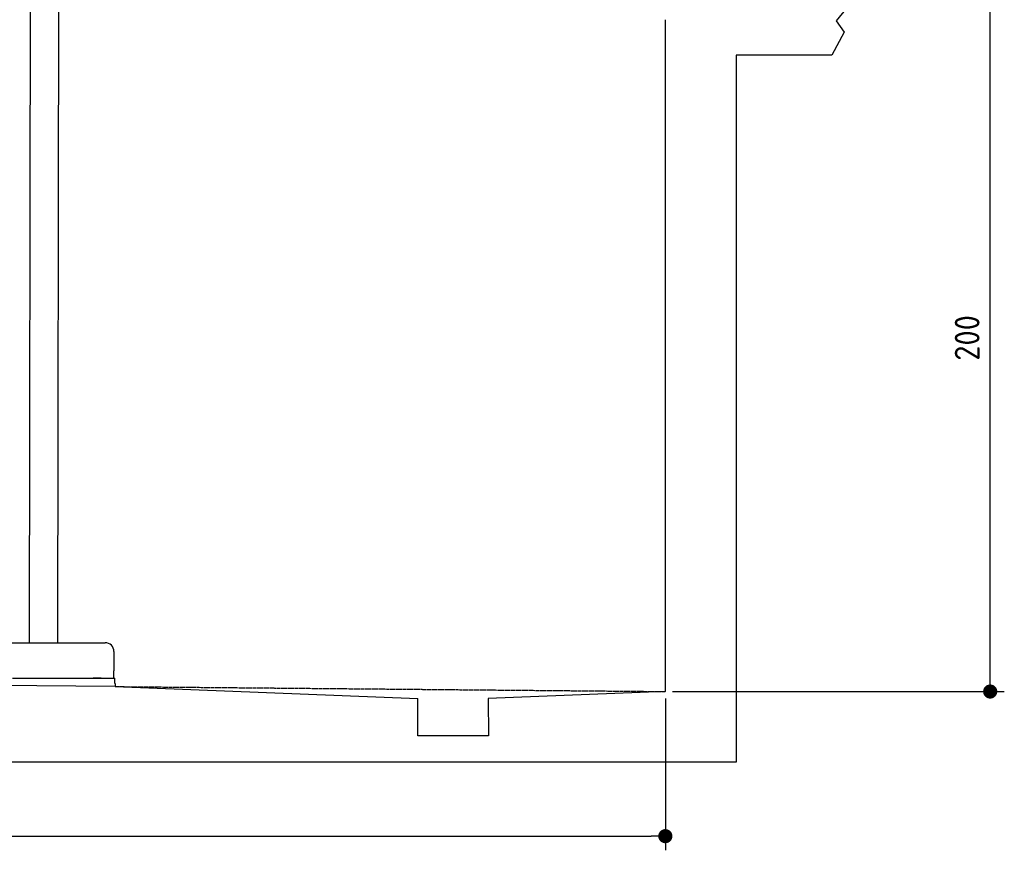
# Model space of a CAD drawing. Header units: millimetres. Extents: x 552 to 7231, y 5667 to 12136.
# Tile 5 of 6: x 4448 to 7231, y 5667 to 8016. Entities that reach past the tile are written whole.
import ezdxf

# ---------------------------------------------------------------- set-up
doc = ezdxf.new("R2010")
doc.units = ezdxf.units.MM
doc.linetypes.add('GEN3', pattern=[6.25, 5, -1.25])
doc.layers.get('0').update_dxf_attribs({"lineweight": 25})
doc.layers.add('3', color=6, linetype='GEN3', lineweight=25)
doc.layers.add('4', color=3, linetype='Continuous', lineweight=25)
doc.styles.get("Standard").update_dxf_attribs({"font": 'ISOCP.SHX'})
doc.dimstyles.new('GEN-ISO$0', dxfattribs={"dimscale": 20, "dimtxt": 3.5, "dimasz": 2, "dimexe": 2, "dimexo": 1, "dimgap": 1.5, "dimtad": 1, "dimdec": 1, "dimlfac": 0.1, "dimdsep": 46, "dimtxsty": 'Standard', "dimblk": 'PUNKT', "dimcen": 2, "dimclrd": 256, "dimclre": 256, "dimclrt": 2, "dimadec": 0, "dimazin": 0, "dimtp": 0.1, "dimtm": 0.1, "dimtfac": 0.71, "dimtdec": 1, "dimtmove": 2, "dimatfit": 3, "dimldrblk": 'PUNKT', "dimfxl": 1, "dimtolj": 1, "dimarcsym": 0})

# ---------------------------------------------------------------- blocks, each defined once
blk = doc.blocks.new('PUNKT')
at = {"layer": '4', "color": 0, "linetype": 'ByBlock'}
blk.add_line((-0.5, 0), (-1, 0), dxfattribs=at)
at = {"layer": '4', "color": 0, "linetype": 'ByBlock', "const_width": 0.5}
blk.add_lwpolyline([(-0.25, 0, 1), (0.25, 0, 1)], format="xyb", close=True, dxfattribs=at)
blk = doc.blocks.new('*D4')
at = {"layer": '4', "lineweight": -2, "transparency": 16777216}
for p, q in [((6792.8, 8115.9), (7231, 8115.9)), ((7191, 6155.9), (7191, 8075.9)), ((6292.8, 6115.9), (7231, 6115.9))]:
    blk.add_line(p, q, dxfattribs=at)
at = {"layer": 'Defpoints', "color": 0, "transparency": 16777216}
for p in [(6772.8, 8115.9), (7191, 8115.9), (6272.8, 6115.9)]:
    blk.add_point(p, dxfattribs=at)
at = {"layer": '4', "lineweight": -2, "transparency": 16777216, "xscale": 40, "yscale": 40, "zscale": 40}
for p, rotation in [((7191, 8115.9), 90), ((7191, 6115.9), 270)]:
    blk.add_blockref('PUNKT', p, dxfattribs=dict(at, rotation=rotation))
at = {"layer": '4', "color": 2, "transparency": 16777216, "insert": (7125.9, 7115.9), "char_height": 70, "attachment_point": 5, "rotation": 90}
blk.add_mtext('\\A1;200', dxfattribs=at)
blk = doc.blocks.new('*D12')
at = {"layer": '4', "lineweight": -2, "transparency": 16777216}
for p, q in [((1072.8, 6145.9), (1072.8, 5666.8)), ((6272.8, 6095.9), (6272.8, 5666.8)), ((1112.8, 5706.8), (6232.8, 5706.8))]:
    blk.add_line(p, q, dxfattribs=at)
at = {"layer": 'Defpoints', "color": 0, "transparency": 16777216}
for p in [(1072.8, 6165.9), (6272.8, 6115.9), (6272.8, 5706.8)]:
    blk.add_point(p, dxfattribs=at)
at = {"layer": '4', "lineweight": -2, "transparency": 16777216, "xscale": 40, "yscale": 40, "zscale": 40, "rotation": 180}
blk.add_blockref('PUNKT', (1072.8, 5706.8), dxfattribs=at)
at = {"layer": '4', "lineweight": -2, "transparency": 16777216, "xscale": 40, "yscale": 40, "zscale": 40}
blk.add_blockref('PUNKT', (6272.8, 5706.8), dxfattribs=at)
at = {"layer": '4', "color": 2, "transparency": 16777216, "insert": (3672.8, 5771.8), "char_height": 70, "attachment_point": 5}
blk.add_mtext('\\A1;520', dxfattribs=at)

msp = doc.modelspace()

# ---------------------------------------------------------------- linework, layer by layer
for p, q in [((4477.06, 8174.04), (4474.18, 6253.98)), ((4557.06, 8173.92), (4554.18, 6253.98)), ((6785.37, 8049.5), (6755.25, 8012.82)), ((6272.78, 6115.9), (6272.78, 8015.9)), ((6755.25, 8012.82), (6778.31, 7980.37)), ((6778.31, 7980.37), (6743.82, 7915.9)), ((6743.82, 7915.9), (6472.77, 7915.9)), ((6472.77, 7915.9), (6472.77, 5915.9)), ((4149.05, 6253.98), (4689.05, 6253.98)), ((4714.05, 6228.98), (4714.05, 6173.98)), ((1832.77, 6158.59), (4717.77, 6130.85)), ((4427.55, 6153.98), (4633, 6153.98)), ((4577.44, 6153.98), (4590.5, 6153.98)), ((4590.5, 6153.98), (4600.09, 6153.98)), ((4600.09, 6153.98), (4706.55, 6153.98)), ((4633, 6153.98), (4642.59, 6153.98)), ((4642.59, 6153.98), (4655.65, 6153.98)), ((4677.44, 6153.98), (4655.65, 6153.98)), ((4706.55, 6153.98), (4716.55, 6153.98)), ((4714.05, 6153.98), (4714.05, 6173.98)), ((4716.55, 6138.98), (4716.55, 6153.98)), ((4717.77, 6138.98), (4717.77, 6129.89)), ((4717.77, 6129.89), (5572.77, 6095.81)), ((5572.77, 5990.9), (5572.77, 6095.81)), ((6272.78, 6115.9), (5772.32, 6095.81)), ((5772.32, 6095.81), (5772.77, 5990.9)), ((5772.77, 5990.9), (5572.77, 5990.9)), ((6472.77, 5915.9), (872.77, 5915.9))]:
    msp.add_line(p, q)
msp.add_arc((4689.05, 6228.98), 25, 0, 90)
at = {"layer": '3'}
msp.add_line((4717.77, 6129.89), (6272.78, 6115.9), dxfattribs=at)

# ---------------------------------------------------------------- dimensions: what is measured, and where the dimension line sits
at = {"layer": '4'}
dim = msp.add_linear_dim(base=(7190.95, 8115.9), p1=(6272.78, 6115.9), p2=(6772.77, 8115.9), angle=90, dimstyle='GEN-ISO$0', dxfattribs=at)
dim.commit()
dim.dimension.update_dxf_attribs({"geometry": '*D4', "text_midpoint": (7125.95, 7115.9)})
dim = msp.add_linear_dim(base=(6272.78, 5706.81), p1=(1072.77, 6165.9), p2=(6272.78, 6115.9), dimstyle='GEN-ISO$0', dxfattribs=at)
dim.commit()
dim.dimension.update_dxf_attribs({"geometry": '*D12', "text_midpoint": (3672.78, 5771.81)})

doc.saveas('drawing.dxf')
